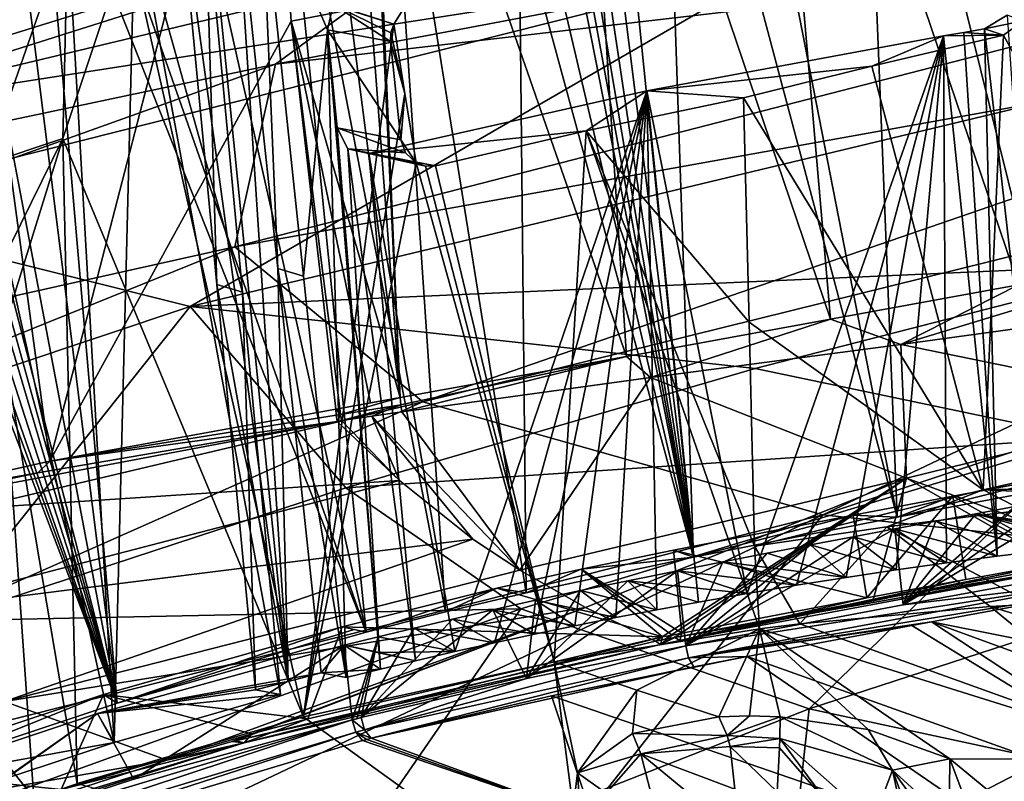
# Model space of a CAD drawing. Header units: metres. Extents: x -147 to 294, y -23 to 81.
# Tile 192 of 256: x 192 to 207, y 25 to 36. Entities that reach past the tile are written whole.
import ezdxf

# ---------------------------------------------------------------- set-up
doc = ezdxf.new("R2010")
doc.units = ezdxf.units.M
doc.layers.add('solid_AVA_153', color=7, linetype='CONTINUOUS')

msp = doc.modelspace()

# ---------------------------------------------------------------- linework, layer by layer
at = {"layer": 'solid_AVA_153'}
for points in [[(203.446075, 43.04134, 159.94191), (208.170486, 44.006561, 155.225113), (207.237625, 31.866411, 155.529068)], [(208.066711, 43.18644, 162.000931), (206.795715, 42.821106, 162.825119), (210.586075, 29.465027, 157.766068)], [(200.686096, 42.487103, 161.840912), (203.446075, 43.04134, 159.94191), (204.457443, 31.360676, 157.786606)], [(203.446075, 43.04134, 159.94191), (207.237625, 31.866411, 155.529068), (204.457443, 31.360676, 157.786606)], [(206.795715, 42.821106, 162.825119), (204.885529, 42.283482, 163.949432), (208.189041, 28.950886, 159.421249)], [(206.795715, 42.821106, 162.825119), (208.189041, 28.950886, 159.421249), (210.586075, 29.465027, 157.766068)], [(197.5858, 41.86937, 163.583694), (200.686096, 42.487103, 161.840912), (201.437698, 30.808689, 159.806519)], [(200.686096, 42.487103, 161.840912), (204.457443, 31.360676, 157.786606), (201.437698, 30.808689, 159.806519)], [(204.885529, 42.283482, 163.949432), (202.843521, 41.734337, 165.051758), (205.442017, 28.431568, 161.052551)], [(204.885529, 42.283482, 163.949432), (205.442017, 28.431568, 161.052551), (208.189041, 28.950886, 159.421249)], [(197.211426, 41.792904, 163.773621), (197.542145, 41.860573, 163.606049), (198.088699, 30.201124, 161.761917)], [(197.211426, 41.792904, 163.773621), (198.088699, 30.201124, 161.761917), (197.347244, 35.93681, 162.848511)], [(197.542145, 41.860573, 163.606049), (197.5858, 41.86937, 163.583694), (198.088699, 30.201124, 161.761917)], [(197.5858, 41.86937, 163.583694), (201.437698, 30.808689, 159.806519), (198.088699, 30.201124, 161.761917)], [(202.843521, 41.734337, 165.051758), (201.959198, 41.502819, 165.507706), (205.442017, 28.431568, 161.052551)], [(191.379776, 40.495377, 167.254913), (196.089935, 41.556393, 164.338623), (192.910019, 29.262592, 164.9673)], [(196.089935, 41.556393, 164.338623), (196.477737, 35.768311, 163.308929), (192.910019, 29.262592, 164.9673)], [(197.347244, 35.93681, 162.848511), (196.477737, 35.768311, 163.308929), (196.089935, 41.556393, 164.338623)], [(201.959198, 41.502819, 165.507706), (201.068573, 41.268009, 165.956345), (202.426941, 27.84276, 162.656021)], [(201.959198, 41.502819, 165.507706), (202.426941, 27.84276, 162.656021), (205.442017, 28.431568, 161.052551)], [(201.068573, 41.268009, 165.956345), (200.754593, 41.185375, 166.114441), (202.426941, 27.84276, 162.656021)], [(200.754593, 41.185375, 166.114441), (200.442322, 41.103218, 166.275162), (202.426941, 27.84276, 162.656021)], [(200.442322, 41.103218, 166.275162), (200.809143, 37.447281, 165.378052), (202.426941, 27.84276, 162.656021)], [(191.379776, 40.495377, 167.254913), (192.910019, 29.262592, 164.9673), (189.933044, 28.598478, 167.391937)], [(197.854279, 40.419601, 167.73558), (196.256042, 39.987823, 168.760849), (198.76236, 27.033482, 164.741684)], [(197.854279, 40.419601, 167.73558), (198.76236, 27.033482, 164.741684), (199.954834, 27.316206, 164.014069)], [(199.84848, 37.326656, 165.917145), (197.854279, 40.419601, 167.73558), (199.954834, 27.316206, 164.014069)], [(194.707962, 39.555477, 169.855576), (197.589249, 26.733839, 165.507446), (196.256042, 39.987823, 168.760849)], [(196.256042, 39.987823, 168.760849), (197.589249, 26.733839, 165.507446), (198.76236, 27.033482, 164.741684)], [(194.707962, 39.555477, 169.855576), (193.241837, 39.127167, 170.997314), (197.589249, 26.733839, 165.507446)], [(204.010452, 39.026161, 207.812592), (189.351532, 34.381847, 211.315964), (203.75766, 37.827972, 212.690796)], [(204.010452, 39.026161, 207.812592), (189.753967, 35.805004, 205.536728), (189.351532, 34.381847, 211.315964)], [(193.241837, 39.127167, 170.997314), (192.749405, 38.943531, 171.400284), (197.589249, 26.733839, 165.507446)], [(192.749405, 38.943531, 171.400284), (192.275742, 38.694309, 171.790283), (193.906555, 25.682068, 168.300888)], [(192.749405, 38.943531, 171.400284), (193.906555, 25.682068, 168.300888), (197.589249, 26.733839, 165.507446)], [(192.275742, 38.694309, 171.790283), (191.516846, 38.230038, 172.436234), (193.906555, 25.682068, 168.300888)], [(215.052292, 38.6842, 211.586716), (196.247406, 35.13242, 208.4561), (200.178482, 38.007896, 198.100311)], [(215.052292, 38.6842, 211.586716), (214.259827, 37.226768, 217.367126), (196.247406, 35.13242, 208.4561)], [(191.516846, 38.230038, 172.436234), (190.784302, 37.776104, 173.09874), (193.906555, 25.682068, 168.300888)], [(200.178482, 38.007896, 198.100311), (179.549515, 31.602749, 198.733521), (185.022858, 35.066109, 186.587662)], [(200.178482, 38.007896, 198.100311), (196.247406, 35.13242, 208.4561), (179.549515, 31.602749, 198.733521)], [(190.679077, 37.008244, 184.967926), (200.178482, 38.007896, 198.100311), (185.022858, 35.066109, 186.587662)], [(196.432144, 26.005695, 167.123291), (195.224487, 37.979511, 170.038574), (195.641769, 38.090015, 169.75853)], [(196.281097, 32.109711, 168.276978), (195.641769, 38.090015, 169.75853), (196.03392, 37.931438, 170.205109)], [(196.432144, 26.005695, 167.123291), (195.641769, 38.090015, 169.75853), (196.281097, 32.109711, 168.276978)], [(196.432144, 26.005695, 167.123291), (194.811768, 37.867989, 170.324921), (195.224487, 37.979511, 170.038574)], [(195.38089, 31.872974, 168.892075), (195.202179, 37.709267, 170.771347), (194.811768, 37.867989, 170.324921)], [(195.38089, 31.872974, 168.892075), (194.811768, 37.867989, 170.324921), (196.432144, 26.005695, 167.123291)], [(196.03392, 37.931438, 170.205109), (197.101547, 36.011005, 169.138275), (197.013641, 35.639263, 169.129852)], [(196.661804, 31.996319, 168.726212), (196.03392, 37.931438, 170.205109), (197.013641, 35.639263, 169.129852)], [(196.281097, 32.109711, 168.276978), (196.03392, 37.931438, 170.205109), (196.661804, 31.996319, 168.726212)], [(203.75766, 37.827972, 212.690796), (189.351532, 34.381847, 211.315964), (203.749466, 36.617565, 217.597046)], [(190.784302, 37.776104, 173.09874), (190.5923, 37.64854, 173.27803), (193.906555, 25.682068, 168.300888)], [(190.5923, 37.64854, 173.27803), (190.405212, 37.508911, 173.453461), (193.906555, 25.682068, 168.300888)], [(194.171417, 37.420696, 171.528748), (195.202179, 37.709267, 170.771347), (195.760361, 31.759592, 169.340744)], [(195.38089, 31.872974, 168.892075), (195.760361, 31.759592, 169.340744), (195.202179, 37.709267, 170.771347)], [(190.405212, 37.508911, 173.453461), (190.146927, 37.334846, 173.70311), (193.906555, 25.682068, 168.300888)], [(200.809143, 37.447281, 165.378052), (200.679123, 37.417244, 165.447037), (202.426941, 27.84276, 162.656021)], [(190.146927, 37.334846, 173.70311), (189.87944, 37.212315, 173.975616), (193.906555, 25.682068, 168.300888)], [(193.863342, 25.104277, 169.838898), (193.173233, 37.126114, 172.326294), (194.171417, 37.420696, 171.528748)], [(193.863342, 25.104277, 169.838898), (194.171417, 37.420696, 171.528748), (196.318451, 25.811052, 167.910477)], [(194.171417, 37.420696, 171.528748), (195.760361, 31.759592, 169.340744), (196.318451, 25.811052, 167.910477)], [(200.195511, 37.357349, 165.716293), (199.84848, 37.326656, 165.917145), (202.426941, 27.84276, 162.656021)], [(199.84848, 37.326656, 165.917145), (199.954834, 27.316206, 164.014069), (202.426941, 27.84276, 162.656021)], [(200.549637, 37.387276, 165.515747), (200.195511, 37.357349, 165.716293), (202.426941, 27.84276, 162.656021)], [(200.679123, 37.417244, 165.447037), (200.549637, 37.387276, 165.515747), (202.426941, 27.84276, 162.656021)], [(189.718018, 37.154774, 174.145264), (189.557571, 37.096756, 174.316864), (193.906555, 25.682068, 168.300888)], [(189.87944, 37.212315, 173.975616), (189.718018, 37.154774, 174.145264), (193.906555, 25.682068, 168.300888)], [(214.259827, 37.226768, 217.367126), (195.64505, 32.429623, 219.559998), (196.247406, 35.13242, 208.4561)], [(214.259827, 37.226768, 217.367126), (215.338547, 35.96637, 223.147537), (195.64505, 32.429623, 219.559998)], [(189.557571, 37.096756, 174.316864), (190.786331, 24.645308, 171.28035), (193.906555, 25.682068, 168.300888)], [(193.173233, 37.126114, 172.326294), (191.964874, 33.651669, 172.930801), (193.103165, 34.029812, 173.991501)], [(193.863342, 25.104277, 169.838898), (191.964874, 33.651669, 172.930801), (193.173233, 37.126114, 172.326294)], [(193.173233, 37.126114, 172.326294), (193.103165, 34.029812, 173.991501), (194.079971, 36.963161, 173.432587)], [(194.079971, 36.963161, 173.432587), (193.103165, 34.029812, 173.991501), (196.659622, 25.483196, 169.836075)], [(197.995499, 35.72485, 170.313736), (194.079971, 36.963161, 173.432587), (196.659622, 25.483196, 169.836075)], [(197.995499, 35.72485, 170.313736), (198.128662, 35.936825, 170.259659), (194.079971, 36.963161, 173.432587)], [(203.749466, 36.617565, 217.597046), (189.29747, 32.974426, 217.098328), (194.985809, 31.548439, 228.332916)], [(189.351532, 34.381847, 211.315964), (189.29747, 32.974426, 217.098328), (203.749466, 36.617565, 217.597046)], [(203.749466, 36.617565, 217.597046), (194.985809, 31.548439, 228.332916), (214.035706, 36.120636, 227.098862)], [(214.035706, 36.120636, 227.098862), (194.985809, 31.548439, 228.332916), (209.397034, 32.183331, 237.038605)], [(197.013641, 35.639263, 169.129852), (197.101547, 36.011005, 169.138275), (197.947205, 35.466099, 170.271927)], [(197.101547, 36.011005, 169.138275), (198.128662, 35.936825, 170.259659), (197.995499, 35.72485, 170.313736)], [(197.101547, 36.011005, 169.138275), (197.995499, 35.72485, 170.313736), (197.952469, 35.596024, 170.297867)], [(197.101547, 36.011005, 169.138275), (197.952469, 35.596024, 170.297867), (197.947205, 35.466099, 170.271927)], [(215.338547, 35.96637, 223.147537), (198.425079, 30.14035, 230.422562), (195.64505, 32.429623, 219.559998)], [(197.347244, 35.93681, 162.848511), (198.088699, 30.201124, 161.761917), (196.477737, 35.768311, 163.308929)], [(215.338547, 35.96637, 223.147537), (218.182846, 35.026379, 228.362106), (198.425079, 30.14035, 230.422562)], [(206.730774, 35.651764, 164.688095), (207.304306, 35.772476, 165.07251), (207.066055, 35.853752, 164.63533)], [(206.730774, 35.651764, 164.688095), (207.066055, 35.853752, 164.63533), (207.611435, 27.94099, 162.761429)], [(196.477737, 35.768311, 163.308929), (197.13739, 30.032087, 162.284332), (192.910019, 29.262592, 164.9673)], [(197.13739, 30.032087, 162.284332), (196.477737, 35.768311, 163.308929), (197.199814, 30.042633, 162.250336)], [(197.650497, 30.123055, 162.003937), (197.199814, 30.042633, 162.250336), (196.477737, 35.768311, 163.308929)], [(198.088699, 30.201124, 161.761917), (197.650497, 30.123055, 162.003937), (196.477737, 35.768311, 163.308929)], [(198.16124, 34.699406, 170.054932), (197.995499, 35.72485, 170.313736), (196.659622, 25.483196, 169.836075)], [(197.952469, 35.596024, 170.297867), (197.995499, 35.72485, 170.313736), (198.16124, 34.699406, 170.054932)], [(206.730774, 35.651764, 164.688095), (207.011276, 35.560062, 165.198135), (207.304306, 35.772476, 165.07251)], [(207.304306, 35.772476, 165.07251), (207.011276, 35.560062, 165.198135), (210.239349, 29.630529, 162.409027)], [(197.289642, 26.062037, 167.247559), (196.661804, 31.996319, 168.726212), (197.013641, 35.639263, 169.129852)], [(197.013641, 35.639263, 169.129852), (198.100067, 34.014355, 169.926849), (197.158264, 34.189049, 168.774704)], [(197.013641, 35.639263, 169.129852), (197.947205, 35.466099, 170.271927), (198.100067, 34.014355, 169.926849)], [(197.800079, 26.187826, 166.919327), (197.013641, 35.639263, 169.129852), (197.158264, 34.189049, 168.774704)], [(197.800079, 26.187826, 166.919327), (197.289642, 26.062037, 167.247559), (197.013641, 35.639263, 169.129852)], [(197.947205, 35.466099, 170.271927), (197.952469, 35.596024, 170.297867), (198.16124, 34.699406, 170.054932)], [(201.73999, 34.737667, 166.322861), (205.067184, 35.102486, 166.261963), (206.126862, 35.55127, 164.843338)], [(201.73999, 34.737667, 166.322861), (206.126862, 35.55127, 164.843338), (203.222321, 27.305998, 164.170227)], [(206.126862, 35.55127, 164.843338), (203.950439, 27.427607, 163.891296), (203.222321, 27.305998, 164.170227)], [(206.126862, 35.55127, 164.843338), (204.684814, 27.543318, 163.629211), (203.950439, 27.427607, 163.891296)], [(206.126862, 35.55127, 164.843338), (205.424713, 27.653271, 163.384171), (204.684814, 27.543318, 163.629211)], [(207.011276, 35.560062, 165.198135), (205.067184, 35.102486, 166.261963), (206.714645, 28.838789, 164.178497)], [(206.126862, 35.55127, 164.843338), (205.067184, 35.102486, 166.261963), (207.011276, 35.560062, 165.198135)], [(206.126862, 35.55127, 164.843338), (206.169708, 27.757402, 163.156265), (205.424713, 27.653271, 163.384171)], [(206.126862, 35.55127, 164.843338), (207.011276, 35.560062, 165.198135), (206.428696, 35.601608, 164.765274)], [(206.126862, 35.55127, 164.843338), (206.428696, 35.601608, 164.765274), (206.919327, 27.855658, 162.945496)], [(206.126862, 35.55127, 164.843338), (206.919327, 27.855658, 162.945496), (206.169708, 27.757402, 163.156265)], [(206.428696, 35.601608, 164.765274), (207.011276, 35.560062, 165.198135), (206.730774, 35.651764, 164.688095)], [(206.428696, 35.601608, 164.765274), (206.730774, 35.651764, 164.688095), (206.919327, 27.855658, 162.945496)], [(207.011276, 35.560062, 165.198135), (206.714645, 28.838789, 164.178497), (210.239349, 29.630529, 162.409027)], [(206.730774, 35.651764, 164.688095), (207.611435, 27.94099, 162.761429), (206.919327, 27.855658, 162.945496)], [(197.947205, 35.466099, 170.271927), (198.16124, 34.699406, 170.054932), (198.100067, 34.014355, 169.926849)], [(196.247406, 35.13242, 208.4561), (177.259705, 28.337133, 211.457733), (179.549515, 31.602749, 198.733521)], [(196.247406, 35.13242, 208.4561), (195.64505, 32.429623, 219.559998), (177.259705, 28.337133, 211.457733)], [(201.73999, 34.737667, 166.322861), (203.16954, 34.631851, 167.401306), (205.067184, 35.102486, 166.261963)], [(205.067184, 35.102486, 166.261963), (203.16954, 34.631851, 167.401306), (206.714645, 28.838789, 164.178497)], [(218.182846, 35.026379, 228.362106), (204.339798, 28.468588, 240.075867), (198.425079, 30.14035, 230.422562)], [(218.182846, 35.026379, 228.362106), (222.514313, 34.498814, 232.500397), (204.339798, 28.468588, 240.075867)], [(198.326874, 33.674877, 169.796356), (198.16124, 34.699406, 170.054932), (196.659622, 25.483196, 169.836075)], [(201.73999, 34.737667, 166.322861), (197.626587, 33.810715, 168.400391), (200.842972, 34.146633, 168.412003)], [(201.73999, 34.737667, 166.322861), (198.897079, 26.445282, 166.258118), (197.626587, 33.810715, 168.400391)], [(198.100067, 34.014355, 169.926849), (198.16124, 34.699406, 170.054932), (198.326874, 33.674877, 169.796356)], [(201.73999, 34.737667, 166.322861), (199.483887, 26.576284, 165.927994), (198.897079, 26.445282, 166.258118)], [(201.73999, 34.737667, 166.322861), (200.07666, 26.703798, 165.610352), (199.483887, 26.576284, 165.927994)], [(201.73999, 34.737667, 166.322861), (200.67511, 26.827778, 165.305222), (200.07666, 26.703798, 165.610352)], [(201.73999, 34.737667, 166.322861), (201.2789, 26.9482, 165.012695), (200.67511, 26.827778, 165.305222)], [(201.73999, 34.737667, 166.322861), (200.842972, 34.146633, 168.412003), (203.16954, 34.631851, 167.401306)], [(201.73999, 34.737667, 166.322861), (201.887497, 27.065212, 164.732971), (201.2789, 26.9482, 165.012695)], [(201.73999, 34.737667, 166.322861), (203.222321, 27.305998, 164.170227), (202.500793, 27.178623, 164.465942)], [(201.73999, 34.737667, 166.322861), (202.500793, 27.178623, 164.465942), (201.887497, 27.065212, 164.732971)], [(203.253372, 31.314821, 166.791901), (203.16954, 34.631851, 167.401306), (200.842972, 34.146633, 168.412003)], [(206.714645, 28.838789, 164.178497), (203.16954, 34.631851, 167.401306), (203.253372, 31.314821, 166.791901)], [(222.514313, 34.498814, 232.500397), (212.862183, 27.563307, 247.659729), (204.339798, 28.468588, 240.075867)], [(197.158264, 34.189049, 168.774704), (198.100067, 34.014355, 169.926849), (198.169952, 33.820385, 169.867844)], [(197.315292, 33.877773, 168.615082), (197.158264, 34.189049, 168.774704), (198.169952, 33.820385, 169.867844)], [(197.800079, 26.187826, 166.919327), (197.158264, 34.189049, 168.774704), (197.315292, 33.877773, 168.615082)], [(197.626587, 33.810715, 168.400391), (198.613327, 33.627689, 169.607498), (200.842972, 34.146633, 168.412003)], [(200.842972, 34.146633, 168.412003), (198.613327, 33.627689, 169.607498), (200.365799, 26.296776, 167.427582)], [(200.842972, 34.146633, 168.412003), (200.365799, 26.296776, 167.427582), (203.407166, 26.780706, 165.946732)], [(203.331985, 28.004644, 166.189301), (200.842972, 34.146633, 168.412003), (203.407166, 26.780706, 165.946732)], [(203.331985, 28.004644, 166.189301), (203.253372, 31.314821, 166.791901), (200.842972, 34.146633, 168.412003)], [(191.702759, 31.200796, 174.01767), (192.195099, 31.109472, 174.61998), (193.103165, 34.029812, 173.991501)], [(191.964874, 33.651669, 172.930801), (191.702759, 31.200796, 174.01767), (193.103165, 34.029812, 173.991501)], [(193.103165, 34.029812, 173.991501), (192.195099, 31.109472, 174.61998), (193.311951, 24.498032, 172.774384)], [(193.103165, 34.029812, 173.991501), (193.311951, 24.498032, 172.774384), (196.659622, 25.483196, 169.836075)], [(198.100067, 34.014355, 169.926849), (198.326874, 33.674877, 169.796356), (198.169952, 33.820385, 169.867844)], [(197.315292, 33.877773, 168.615082), (198.326874, 33.674877, 169.796356), (198.46431, 33.621334, 169.700638)], [(197.315292, 33.877773, 168.615082), (198.169952, 33.820385, 169.867844), (198.326874, 33.674877, 169.796356)], [(197.315292, 33.877773, 168.615082), (198.46431, 33.621334, 169.700638), (198.613327, 33.627689, 169.607498)], [(197.315292, 33.877773, 168.615082), (198.613327, 33.627689, 169.607498), (197.626587, 33.810715, 168.400391)], [(197.315292, 33.877773, 168.615082), (197.626587, 33.810715, 168.400391), (198.316544, 26.310839, 166.600647)], [(197.800079, 26.187826, 166.919327), (197.315292, 33.877773, 168.615082), (198.316544, 26.310839, 166.600647)], [(197.626587, 33.810715, 168.400391), (198.897079, 26.445282, 166.258118), (198.316544, 26.310839, 166.600647)], [(193.863342, 25.104277, 169.838898), (191.616089, 24.356531, 171.992142), (191.964874, 33.651669, 172.930801)], [(198.326874, 33.674877, 169.796356), (196.659622, 25.483196, 169.836075), (200.365799, 26.296776, 167.427582)], [(198.46431, 33.621334, 169.700638), (198.326874, 33.674877, 169.796356), (200.365799, 26.296776, 167.427582)], [(198.613327, 33.627689, 169.607498), (198.46431, 33.621334, 169.700638), (200.365799, 26.296776, 167.427582)], [(189.29747, 32.974426, 217.098328), (176.384155, 25.326963, 230.393005), (194.985809, 31.548439, 228.332916)], [(195.64505, 32.429623, 219.559998), (178.070801, 25.327106, 224.480331), (177.259705, 28.337133, 211.457733)], [(195.64505, 32.429623, 219.559998), (198.425079, 30.14035, 230.422562), (178.070801, 25.327106, 224.480331)], [(194.985809, 31.548439, 228.332916), (203.338638, 30.630243, 238.012329), (209.397034, 32.183331, 237.038605)], [(209.397034, 32.183331, 237.038605), (203.338638, 30.630243, 238.012329), (208.242386, 29.607798, 244.199585)], [(205.493286, 30.987623, 157.136139), (207.237625, 31.866411, 155.529068), (209.786728, 32.293991, 152.843628)], [(210.603836, 31.684488, 152.243195), (205.493286, 30.987623, 157.136139), (209.786728, 32.293991, 152.843628)], [(196.281097, 32.109711, 168.276978), (196.661804, 31.996319, 168.726212), (197.289642, 26.062037, 167.247559)], [(196.920319, 26.130501, 166.795731), (196.281097, 32.109711, 168.276978), (197.289642, 26.062037, 167.247559)], [(196.432144, 26.005695, 167.123291), (196.281097, 32.109711, 168.276978), (196.920319, 26.130501, 166.795731)], [(196.432144, 26.005695, 167.123291), (195.949905, 25.879345, 167.459595), (195.38089, 31.872974, 168.892075)], [(195.38089, 31.872974, 168.892075), (195.949905, 25.879345, 167.459595), (195.760361, 31.759592, 169.340744)], [(195.949905, 25.879345, 167.459595), (196.318451, 25.811052, 167.910477), (195.760361, 31.759592, 169.340744)], [(205.493286, 30.987623, 157.136139), (204.457443, 31.360676, 157.786606), (207.237625, 31.866411, 155.529068)], [(209.928986, 30.079273, 154.75386), (205.493286, 30.987623, 157.136139), (210.603836, 31.684488, 152.243195)], [(194.985809, 31.548439, 228.332916), (176.384155, 25.326963, 230.393005), (191.289215, 26.898502, 240.637619)], [(194.985809, 31.548439, 228.332916), (191.289215, 26.898502, 240.637619), (197.286819, 28.865065, 239.21405)], [(194.985809, 31.548439, 228.332916), (197.286819, 28.865065, 239.21405), (203.338638, 30.630243, 238.012329)], [(201.794327, 30.499781, 159.618088), (201.437698, 30.808689, 159.806519), (204.457443, 31.360676, 157.786606)], [(205.493286, 30.987623, 157.136139), (201.794327, 30.499781, 159.618088), (204.457443, 31.360676, 157.786606)], [(206.714645, 28.838789, 164.178497), (203.253372, 31.314821, 166.791901), (203.331985, 28.004644, 166.189301)], [(192.195099, 31.109472, 174.61998), (188.497589, 29.588501, 179.380798), (192.671402, 24.278837, 173.446701)], [(192.195099, 31.109472, 174.61998), (192.671402, 24.278837, 173.446701), (193.311951, 24.498032, 172.774384)], [(205.576859, 29.010223, 158.345932), (201.794327, 30.499781, 159.618088), (205.493286, 30.987623, 157.136139)], [(205.576859, 29.010223, 158.345932), (205.493286, 30.987623, 157.136139), (209.928986, 30.079273, 154.75386)], [(198.100754, 30.094986, 161.750275), (198.088699, 30.201124, 161.761917), (201.437698, 30.808689, 159.806519)], [(198.117783, 29.988914, 161.747864), (198.100754, 30.094986, 161.750275), (201.437698, 30.808689, 159.806519)], [(201.794327, 30.499781, 159.618088), (198.117783, 29.988914, 161.747864), (201.437698, 30.808689, 159.806519)], [(203.338638, 30.630243, 238.012329), (197.286819, 28.865065, 239.21405), (208.242386, 29.607798, 244.199585)], [(199.858505, 27.650154, 161.757736), (198.117783, 29.988914, 161.747864), (201.794327, 30.499781, 159.618088)], [(199.858505, 27.650154, 161.757736), (201.794327, 30.499781, 159.618088), (205.576859, 29.010223, 158.345932)], [(198.088699, 30.201124, 161.761917), (197.210175, 29.95158, 162.239792), (197.199814, 30.042633, 162.250336)], [(198.088699, 30.201124, 161.761917), (197.199814, 30.042633, 162.250336), (197.650497, 30.123055, 162.003937)], [(198.100754, 30.094986, 161.750275), (197.210175, 29.95158, 162.239792), (198.088699, 30.201124, 161.761917)], [(198.425079, 30.14035, 230.422562), (181.858124, 22.793766, 236.815948), (178.070801, 25.327106, 224.480331)], [(198.425079, 30.14035, 230.422562), (204.339798, 28.468588, 240.075867), (181.858124, 22.793766, 236.815948)], [(197.14653, 29.940916, 162.27446), (192.910019, 29.262592, 164.9673), (197.13739, 30.032087, 162.284332)], [(197.210175, 29.95158, 162.239792), (197.13739, 30.032087, 162.284332), (197.199814, 30.042633, 162.250336)], [(197.210175, 29.95158, 162.239792), (197.14653, 29.940916, 162.27446), (197.13739, 30.032087, 162.284332)], [(198.100754, 30.094986, 161.750275), (197.224228, 29.860491, 162.236038), (197.210175, 29.95158, 162.239792)], [(197.672516, 29.925348, 161.992218), (197.224228, 29.860491, 162.236038), (198.100754, 30.094986, 161.750275)], [(197.672516, 29.925348, 161.992218), (198.100754, 30.094986, 161.750275), (198.117783, 29.988914, 161.747864)], [(205.576859, 29.010223, 158.345932), (209.928986, 30.079273, 154.75386), (208.711548, 27.863314, 157.835907)], [(197.14653, 29.940916, 162.27446), (197.159363, 29.849707, 162.271362), (192.910019, 29.262592, 164.9673)], [(197.210175, 29.95158, 162.239792), (197.159363, 29.849707, 162.271362), (197.14653, 29.940916, 162.27446)], [(197.210175, 29.95158, 162.239792), (197.224228, 29.860491, 162.236038), (197.159363, 29.849707, 162.271362)], [(198.082916, 28.976942, 161.956909), (197.159363, 29.849707, 162.271362), (197.224228, 29.860491, 162.236038)], [(198.082916, 28.976942, 161.956909), (197.224228, 29.860491, 162.236038), (197.672516, 29.925348, 161.992218)], [(199.858505, 27.650154, 161.757736), (197.672516, 29.925348, 161.992218), (198.117783, 29.988914, 161.747864)], [(199.165878, 28.107372, 161.799088), (197.672516, 29.925348, 161.992218), (199.858505, 27.650154, 161.757736)], [(199.165878, 28.107372, 161.799088), (198.082916, 28.976942, 161.956909), (197.672516, 29.925348, 161.992218)], [(192.732178, 29.087311, 165.09993), (197.159363, 29.849707, 162.271362), (189.588852, 28.420807, 167.709778)], [(198.082916, 28.976942, 161.956909), (189.588852, 28.420807, 167.709778), (197.159363, 29.849707, 162.271362)], [(192.732178, 29.087311, 165.09993), (192.910019, 29.262592, 164.9673), (197.159363, 29.849707, 162.271362)], [(188.497589, 29.588501, 179.380798), (192.063766, 24.06045, 174.125092), (192.671402, 24.278837, 173.446701)], [(197.286819, 28.865065, 239.21405), (199.87326, 27.077587, 246.513199), (208.242386, 29.607798, 244.199585)], [(208.242386, 29.607798, 244.199585), (199.87326, 27.077587, 246.513199), (204.141953, 25.600492, 253.197052)], [(208.242386, 29.607798, 244.199585), (204.141953, 25.600492, 253.197052), (211.501633, 27.993414, 250.519409)], [(206.714645, 28.838789, 164.178497), (210.878448, 28.930983, 163.931915), (210.239349, 29.630529, 162.409027)], [(192.732178, 29.087311, 165.09993), (189.933044, 28.598478, 167.391937), (192.910019, 29.262592, 164.9673)], [(192.732178, 29.087311, 165.09993), (189.588852, 28.420807, 167.709778), (189.933044, 28.598478, 167.391937)], [(200.831497, 27.097414, 161.738861), (199.858505, 27.650154, 161.757736), (205.576859, 29.010223, 158.345932)], [(201.868927, 26.599531, 161.744003), (200.831497, 27.097414, 161.738861), (205.576859, 29.010223, 158.345932)], [(202.011978, 26.628357, 161.670135), (201.868927, 26.599531, 161.744003), (205.576859, 29.010223, 158.345932)], [(202.011978, 26.628357, 161.670135), (205.576859, 29.010223, 158.345932), (202.1548, 26.656279, 161.596817)], [(205.576859, 29.010223, 158.345932), (205.086838, 27.209572, 160.039886), (202.1548, 26.656279, 161.596817)], [(205.576859, 29.010223, 158.345932), (207.85463, 27.71291, 158.398697), (205.086838, 27.209572, 160.039886)], [(205.442017, 28.431568, 161.052551), (207.849014, 29.04092, 158.915253), (208.189041, 28.950886, 159.421249)], [(206.26239, 28.742933, 159.884354), (207.849014, 29.04092, 158.915253), (205.442017, 28.431568, 161.052551)], [(205.576859, 29.010223, 158.345932), (208.711548, 27.863314, 157.835907), (207.85463, 27.71291, 158.398697)], [(206.26239, 28.742933, 159.884354), (207.975159, 27.787012, 158.607391), (207.849014, 29.04092, 158.915253)], [(190.608856, 27.034805, 167.233154), (189.588852, 28.420807, 167.709778), (198.082916, 28.976942, 161.956909)], [(190.608856, 27.034805, 167.233154), (198.082916, 28.976942, 161.956909), (199.165878, 28.107372, 161.799088)], [(197.286819, 28.865065, 239.21405), (191.289215, 26.898502, 240.637619), (199.87326, 27.077587, 246.513199)], [(206.714645, 28.838789, 164.178497), (203.331985, 28.004644, 166.189301), (205.290482, 28.290501, 165.447174)], [(206.714645, 28.838789, 164.178497), (205.290482, 28.290501, 165.447174), (207.296707, 28.536148, 164.833389)], [(206.714645, 28.838789, 164.178497), (209.086258, 28.734108, 164.366013), (210.878448, 28.930983, 163.931915)], [(206.714645, 28.838789, 164.178497), (207.296707, 28.536148, 164.833389), (209.086258, 28.734108, 164.366013)], [(204.788528, 28.464651, 160.713547), (204.992935, 27.241957, 160.36554), (206.26239, 28.742933, 159.884354)], [(204.788528, 28.464651, 160.713547), (206.26239, 28.742933, 159.884354), (205.442017, 28.431568, 161.052551)], [(206.26239, 28.742933, 159.884354), (204.992935, 27.241957, 160.36554), (206.458649, 27.510759, 159.537109)], [(205.529648, 27.139709, 160.30867), (207.745773, 28.692759, 159.198151), (208.294296, 28.792963, 158.849106)], [(208.416183, 27.665197, 158.586349), (205.529648, 27.139709, 160.30867), (208.294296, 28.792963, 158.849106)], [(205.529648, 27.139709, 160.30867), (207.182159, 28.589544, 159.543686), (207.745773, 28.692759, 159.198151)], [(206.26239, 28.742933, 159.884354), (206.458649, 27.510759, 159.537109), (207.975159, 27.787012, 158.607391)], [(205.529648, 27.139709, 160.30867), (206.604202, 28.483128, 159.886871), (207.182159, 28.589544, 159.543686)], [(206.604202, 28.483128, 159.886871), (208.557587, 28.175713, 161.923126), (207.182159, 28.589544, 159.543686)], [(204.339798, 28.468588, 240.075867), (188.277359, 20.842091, 247.870392), (181.858124, 22.793766, 236.815948)], [(204.339798, 28.468588, 240.075867), (197.287598, 19.501396, 257.502197), (188.277359, 20.842091, 247.870392)], [(204.339798, 28.468588, 240.075867), (212.862183, 27.563307, 247.659729), (197.287598, 19.501396, 257.502197)], [(204.788528, 28.464651, 160.713547), (202.134247, 27.944178, 162.123077), (204.992935, 27.241957, 160.36554)], [(204.788528, 28.464651, 160.713547), (202.426941, 27.84276, 162.656021), (202.134247, 27.944178, 162.123077)], [(204.788528, 28.464651, 160.713547), (205.442017, 28.431568, 161.052551), (202.426941, 27.84276, 162.656021)], [(205.290482, 28.290501, 165.447174), (207.449463, 27.146273, 164.527679), (207.296707, 28.536148, 164.833389)], [(205.529648, 27.139709, 160.30867), (206.012512, 28.373287, 160.228867), (206.604202, 28.483128, 159.886871)], [(207.611435, 27.94099, 162.761429), (206.604202, 28.483128, 159.886871), (206.012512, 28.373287, 160.228867)], [(206.604202, 28.483128, 159.886871), (208.759903, 28.110909, 162.29158), (208.658554, 28.143337, 162.106995)], [(208.52742, 28.066433, 162.438324), (208.759903, 28.110909, 162.29158), (206.604202, 28.483128, 159.886871)], [(206.604202, 28.483128, 159.886871), (208.658554, 28.143337, 162.106995), (208.557587, 28.175713, 161.923126)], [(208.292709, 28.021498, 162.584488), (208.52742, 28.066433, 162.438324), (206.604202, 28.483128, 159.886871)], [(207.611435, 27.94099, 162.761429), (208.292709, 28.021498, 162.584488), (206.604202, 28.483128, 159.886871)], [(204.789474, 28.143036, 160.911423), (205.407471, 28.259893, 160.570328), (202.313705, 26.533075, 162.017426)], [(205.529648, 27.139709, 160.30867), (202.313705, 26.533075, 162.017426), (205.407471, 28.259893, 160.570328)], [(205.290482, 28.290501, 165.447174), (203.331985, 28.004644, 166.189301), (203.999252, 26.856039, 165.702515)], [(205.290482, 28.290501, 165.447174), (203.999252, 26.856039, 165.702515), (206.816284, 27.112755, 164.713272)], [(206.169708, 27.757402, 163.156265), (205.407471, 28.259893, 160.570328), (204.789474, 28.143036, 160.911423)], [(205.290482, 28.290501, 165.447174), (206.816284, 27.112755, 164.713272), (207.449463, 27.146273, 164.527679)], [(205.529648, 27.139709, 160.30867), (205.407471, 28.259893, 160.570328), (206.012512, 28.373287, 160.228867)], [(206.919327, 27.855658, 162.945496), (206.012512, 28.373287, 160.228867), (205.407471, 28.259893, 160.570328)], [(206.169708, 27.757402, 163.156265), (206.919327, 27.855658, 162.945496), (205.407471, 28.259893, 160.570328)], [(206.919327, 27.855658, 162.945496), (207.611435, 27.94099, 162.761429), (206.012512, 28.373287, 160.228867)], [(190.608856, 27.034805, 167.233154), (199.165878, 28.107372, 161.799088), (192.238724, 25.707386, 166.947144)], [(192.238724, 25.707386, 166.947144), (199.165878, 28.107372, 161.799088), (199.858505, 27.650154, 161.757736)], [(204.158966, 28.022799, 161.252319), (204.789474, 28.143036, 160.911423), (202.313705, 26.533075, 162.017426)], [(205.424713, 27.653271, 163.384171), (204.789474, 28.143036, 160.911423), (204.158966, 28.022799, 161.252319)], [(205.424713, 27.653271, 163.384171), (206.169708, 27.757402, 163.156265), (204.789474, 28.143036, 160.911423)], [(203.516129, 27.899136, 161.593262), (204.158966, 28.022799, 161.252319), (202.313705, 26.533075, 162.017426)], [(203.331985, 28.004644, 166.189301), (203.407166, 26.780706, 165.946732), (203.999252, 26.856039, 165.702515)], [(204.684814, 27.543318, 163.629211), (204.158966, 28.022799, 161.252319), (203.516129, 27.899136, 161.593262)], [(211.501633, 27.993414, 250.519409), (204.141953, 25.600492, 253.197052), (209.674072, 24.405024, 259.042633)], [(204.684814, 27.543318, 163.629211), (205.424713, 27.653271, 163.384171), (204.158966, 28.022799, 161.252319)], [(202.426941, 27.84276, 162.656021), (199.954834, 27.316206, 164.014069), (200.769547, 27.662363, 162.848343)], [(202.134247, 27.944178, 162.123077), (200.769547, 27.662363, 162.848343), (202.25798, 26.719296, 161.822021)], [(202.426941, 27.84276, 162.656021), (200.769547, 27.662363, 162.848343), (202.134247, 27.944178, 162.123077)], [(202.134247, 27.944178, 162.123077), (202.25798, 26.719296, 161.822021), (204.992935, 27.241957, 160.36554)], [(202.861099, 27.772017, 161.934341), (203.516129, 27.899136, 161.593262), (202.313705, 26.533075, 162.017426)], [(204.684814, 27.543318, 163.629211), (203.516129, 27.899136, 161.593262), (202.861099, 27.772017, 161.934341)], [(207.936905, 27.675209, 158.516678), (202.1548, 26.656279, 161.596817), (205.086838, 27.209572, 160.039886)], [(207.936905, 27.675209, 158.516678), (202.228058, 26.60881, 161.721878), (202.1548, 26.656279, 161.596817)], [(202.861099, 27.772017, 161.934341), (202.313705, 26.533075, 162.017426), (202.193924, 27.641739, 162.275726)], [(203.950439, 27.427607, 163.891296), (202.861099, 27.772017, 161.934341), (202.193924, 27.641739, 162.275726)], [(207.975159, 27.787012, 158.607391), (206.458649, 27.510759, 159.537109), (202.228058, 26.60881, 161.721878)], [(207.936905, 27.675209, 158.516678), (207.975159, 27.787012, 158.607391), (202.228058, 26.60881, 161.721878)], [(203.950439, 27.427607, 163.891296), (204.684814, 27.543318, 163.629211), (202.861099, 27.772017, 161.934341)], [(207.936905, 27.675209, 158.516678), (205.086838, 27.209572, 160.039886), (207.85463, 27.71291, 158.398697)], [(192.238724, 25.707386, 166.947144), (199.858505, 27.650154, 161.757736), (200.831497, 27.097414, 161.738861)], [(212.862183, 27.563307, 247.659729), (208.459488, 18.89743, 264.992157), (197.287598, 19.501396, 257.502197)], [(200.769547, 27.662363, 162.848343), (199.520126, 27.38501, 163.563293), (201.972809, 26.662428, 161.969086)], [(199.954834, 27.316206, 164.014069), (199.520126, 27.38501, 163.563293), (200.769547, 27.662363, 162.848343)], [(199.958389, 26.047087, 163.29863), (201.458252, 27.493946, 162.65683), (202.193924, 27.641739, 162.275726)], [(202.313705, 26.533075, 162.017426), (199.958389, 26.047087, 163.29863), (202.193924, 27.641739, 162.275726)], [(200.769547, 27.662363, 162.848343), (202.115189, 26.691252, 161.895432), (202.25798, 26.719296, 161.822021)], [(200.769547, 27.662363, 162.848343), (201.972809, 26.662428, 161.969086), (202.115189, 26.691252, 161.895432)], [(203.222321, 27.305998, 164.170227), (202.193924, 27.641739, 162.275726), (201.458252, 27.493946, 162.65683)], [(203.222321, 27.305998, 164.170227), (203.950439, 27.427607, 163.891296), (202.193924, 27.641739, 162.275726)], [(208.455612, 27.488455, 158.598206), (205.529648, 27.139709, 160.30867), (208.416183, 27.665197, 158.586349)], [(199.520126, 27.38501, 163.563293), (197.589249, 26.733839, 165.507446), (197.23082, 26.813881, 165.011917)], [(199.520126, 27.38501, 163.563293), (197.23082, 26.813881, 165.011917), (201.972809, 26.662428, 161.969086)], [(198.76236, 27.033482, 164.741684), (197.589249, 26.733839, 165.507446), (199.520126, 27.38501, 163.563293)], [(199.954834, 27.316206, 164.014069), (198.76236, 27.033482, 164.741684), (199.520126, 27.38501, 163.563293)], [(199.958389, 26.047087, 163.29863), (200.757996, 27.347988, 163.035141), (201.458252, 27.493946, 162.65683)], [(201.887497, 27.065212, 164.732971), (201.458252, 27.493946, 162.65683), (200.757996, 27.347988, 163.035141)], [(202.500793, 27.178623, 164.465942), (203.222321, 27.305998, 164.170227), (201.458252, 27.493946, 162.65683)], [(201.887497, 27.065212, 164.732971), (202.500793, 27.178623, 164.465942), (201.458252, 27.493946, 162.65683)], [(206.458649, 27.510759, 159.537109), (204.992935, 27.241957, 160.36554), (202.228058, 26.60881, 161.721878)], [(208.455612, 27.488455, 158.598206), (202.313705, 26.533075, 162.017426), (205.529648, 27.139709, 160.30867)], [(202.353806, 26.352444, 162.030151), (202.313705, 26.533075, 162.017426), (208.455612, 27.488455, 158.598206)], [(202.353806, 26.352444, 162.030151), (208.455612, 27.488455, 158.598206), (208.541748, 27.361973, 158.695755)], [(199.958389, 26.047087, 163.29863), (200.092514, 27.204184, 163.409119), (200.757996, 27.347988, 163.035141)], [(201.2789, 26.9482, 165.012695), (200.757996, 27.347988, 163.035141), (200.092514, 27.204184, 163.409119)], [(201.2789, 26.9482, 165.012695), (201.887497, 27.065212, 164.732971), (200.757996, 27.347988, 163.035141)], [(204.992935, 27.241957, 160.36554), (202.25798, 26.719296, 161.822021), (202.228058, 26.60881, 161.721878)], [(202.353806, 26.352444, 162.030151), (208.541748, 27.361973, 158.695755), (205.948624, 26.88785, 160.258591)], [(205.948624, 26.88785, 160.258591), (208.541748, 27.361973, 158.695755), (213.647095, 25.350924, 161.2108)], [(192.238724, 25.707386, 166.947144), (200.831497, 27.097414, 161.738861), (194.644409, 24.841892, 166.398987)], [(194.644409, 24.841892, 166.398987), (200.831497, 27.097414, 161.738861), (195.603378, 25.114758, 165.658463)], [(195.603378, 25.114758, 165.658463), (200.831497, 27.097414, 161.738861), (195.65329, 25.128263, 165.621445)], [(195.65329, 25.128263, 165.621445), (200.831497, 27.097414, 161.738861), (201.868927, 26.599531, 161.744003)], [(199.958389, 26.047087, 163.29863), (199.461182, 27.063311, 163.77739), (200.092514, 27.204184, 163.409119)], [(200.67511, 26.827778, 165.305222), (200.092514, 27.204184, 163.409119), (199.461182, 27.063311, 163.77739)], [(200.67511, 26.827778, 165.305222), (201.2789, 26.9482, 165.012695), (200.092514, 27.204184, 163.409119)], [(209.571762, 24.854097, 169.046799), (206.816284, 27.112755, 164.713272), (203.999252, 26.856039, 165.702515)], [(213.355637, 25.114, 167.788818), (207.449463, 27.146273, 164.527679), (206.816284, 27.112755, 164.713272)], [(209.571762, 24.854097, 169.046799), (213.355637, 25.114, 167.788818), (206.816284, 27.112755, 164.713272)], [(191.289215, 26.898502, 240.637619), (191.621902, 24.090124, 249.487961), (199.87326, 27.077587, 246.513199)], [(199.87326, 27.077587, 246.513199), (191.621902, 24.090124, 249.487961), (196.894455, 22.757782, 256.639648)], [(199.87326, 27.077587, 246.513199), (196.894455, 22.757782, 256.639648), (204.141953, 25.600492, 253.197052)], [(197.512756, 25.469896, 164.823959), (198.863297, 26.925888, 164.138626), (199.461182, 27.063311, 163.77739)], [(199.958389, 26.047087, 163.29863), (197.512756, 25.469896, 164.823959), (199.461182, 27.063311, 163.77739)], [(200.07666, 26.703798, 165.610352), (199.461182, 27.063311, 163.77739), (198.863297, 26.925888, 164.138626)], [(200.07666, 26.703798, 165.610352), (200.67511, 26.827778, 165.305222), (199.461182, 27.063311, 163.77739)], [(193.700821, 25.810108, 167.671082), (197.23082, 26.813881, 165.011917), (193.906555, 25.682068, 168.300888)], [(196.72612, 25.450909, 165.147903), (197.23082, 26.813881, 165.011917), (193.700821, 25.810108, 167.671082)], [(197.23082, 26.813881, 165.011917), (197.408997, 26.773607, 165.260284), (193.906555, 25.682068, 168.300888)], [(196.72612, 25.450909, 165.147903), (201.972809, 26.662428, 161.969086), (197.23082, 26.813881, 165.011917)], [(197.23082, 26.813881, 165.011917), (197.589249, 26.733839, 165.507446), (197.408997, 26.773607, 165.260284)], [(197.512756, 25.469896, 164.823959), (198.298187, 26.792429, 164.491577), (198.863297, 26.925888, 164.138626)], [(199.483887, 26.576284, 165.927994), (198.863297, 26.925888, 164.138626), (198.298187, 26.792429, 164.491577)], [(199.483887, 26.576284, 165.927994), (200.07666, 26.703798, 165.610352), (198.863297, 26.925888, 164.138626)], [(202.353806, 26.352444, 162.030151), (205.948624, 26.88785, 160.258591), (205.658615, 26.833464, 160.421768)], [(202.353806, 26.352444, 162.030151), (205.658615, 26.833464, 160.421768), (203.22113, 26.374193, 161.727982)], [(210.862244, 23.649216, 165.869156), (203.22113, 26.374193, 161.727982), (205.658615, 26.833464, 160.421768)], [(209.571762, 24.854097, 169.046799), (203.999252, 26.856039, 165.702515), (203.407166, 26.780706, 165.946732)], [(210.862244, 23.649216, 165.869156), (205.658615, 26.833464, 160.421768), (205.948624, 26.88785, 160.258591)], [(213.439774, 24.148987, 164.136307), (205.948624, 26.88785, 160.258591), (213.647095, 25.350924, 161.2108)], [(210.862244, 23.649216, 165.869156), (205.948624, 26.88785, 160.258591), (213.439774, 24.148987, 164.136307)], [(197.408997, 26.773607, 165.260284), (197.589249, 26.733839, 165.507446), (193.906555, 25.682068, 168.300888)], [(195.783081, 25.097744, 165.712189), (201.938797, 26.549688, 161.858887), (201.972809, 26.662428, 161.969086)], [(196.72612, 25.450909, 165.147903), (195.783081, 25.097744, 165.712189), (201.972809, 26.662428, 161.969086)], [(197.765259, 26.663551, 164.835007), (197.382904, 25.437721, 164.911087), (197.263855, 26.539476, 165.167786)], [(197.786194, 26.430906, 165.857529), (197.765259, 26.663551, 164.835007), (197.263855, 26.539476, 165.167786)], [(197.447906, 25.453856, 164.867401), (197.382904, 25.437721, 164.911087), (197.765259, 26.663551, 164.835007)], [(197.512756, 25.469896, 164.823959), (197.447906, 25.453856, 164.867401), (197.765259, 26.663551, 164.835007)], [(197.512756, 25.469896, 164.823959), (197.765259, 26.663551, 164.835007), (198.298187, 26.792429, 164.491577)], [(198.897079, 26.445282, 166.258118), (198.298187, 26.792429, 164.491577), (197.765259, 26.663551, 164.835007)], [(197.786194, 26.430906, 165.857529), (198.897079, 26.445282, 166.258118), (197.765259, 26.663551, 164.835007)], [(198.897079, 26.445282, 166.258118), (199.483887, 26.576284, 165.927994), (198.298187, 26.792429, 164.491577)], [(201.590164, 25.877541, 168.108261), (203.407166, 26.780706, 165.946732), (200.365799, 26.296776, 167.427582)], [(201.590164, 25.877541, 168.108261), (202.804367, 25.479786, 168.760635), (203.407166, 26.780706, 165.946732)], [(202.011978, 26.628357, 161.670135), (202.1548, 26.656279, 161.596817), (201.868927, 26.599531, 161.744003)], [(201.938797, 26.549688, 161.858887), (201.868927, 26.599531, 161.744003), (202.1548, 26.656279, 161.596817)], [(201.938797, 26.549688, 161.858887), (202.228058, 26.60881, 161.721878), (202.25798, 26.719296, 161.822021)], [(202.115189, 26.691252, 161.895432), (201.938797, 26.549688, 161.858887), (202.25798, 26.719296, 161.822021)], [(202.115189, 26.691252, 161.895432), (201.972809, 26.662428, 161.969086), (201.938797, 26.549688, 161.858887)], [(201.938797, 26.549688, 161.858887), (202.1548, 26.656279, 161.596817), (202.228058, 26.60881, 161.721878)], [(202.804367, 25.479786, 168.760635), (203.256546, 25.494862, 168.652374), (203.407166, 26.780706, 165.946732)], [(203.256546, 25.494862, 168.652374), (203.710266, 25.482006, 168.605484), (203.407166, 26.780706, 165.946732)], [(206.220322, 24.858915, 169.567276), (209.571762, 24.854097, 169.046799), (203.407166, 26.780706, 165.946732)], [(205.011978, 25.293837, 168.802551), (206.220322, 24.858915, 169.567276), (203.407166, 26.780706, 165.946732)], [(203.710266, 25.482006, 168.605484), (205.011978, 25.293837, 168.802551), (203.407166, 26.780706, 165.946732)], [(194.151779, 24.55843, 167.327606), (193.612747, 25.528614, 167.935669), (197.263855, 26.539476, 165.167786)], [(196.920319, 26.130501, 166.795731), (197.263855, 26.539476, 165.167786), (193.612747, 25.528614, 167.935669)], [(194.151779, 24.55843, 167.327606), (197.263855, 26.539476, 165.167786), (197.382904, 25.437721, 164.911087)], [(195.65329, 25.128263, 165.621445), (201.868927, 26.599531, 161.744003), (201.938797, 26.549688, 161.858887)], [(195.65329, 25.128263, 165.621445), (201.938797, 26.549688, 161.858887), (195.783081, 25.097744, 165.712189)], [(196.920319, 26.130501, 166.795731), (197.800079, 26.187826, 166.919327), (197.263855, 26.539476, 165.167786)], [(197.786194, 26.430906, 165.857529), (197.263855, 26.539476, 165.167786), (198.316544, 26.310839, 166.600647)], [(197.800079, 26.187826, 166.919327), (198.316544, 26.310839, 166.600647), (197.263855, 26.539476, 165.167786)], [(197.563568, 25.288385, 164.832932), (199.958389, 26.047087, 163.29863), (202.313705, 26.533075, 162.017426)], [(202.353806, 26.352444, 162.030151), (197.563568, 25.288385, 164.832932), (202.313705, 26.533075, 162.017426)], [(197.786194, 26.430906, 165.857529), (198.316544, 26.310839, 166.600647), (198.897079, 26.445282, 166.258118)], [(200.330505, 25.792063, 163.276215), (202.433105, 26.222992, 162.13829), (203.22113, 26.374193, 161.727982)], [(207.838226, 23.207148, 167.370758), (200.330505, 25.792063, 163.276215), (203.22113, 26.374193, 161.727982)], [(202.353806, 26.352444, 162.030151), (203.22113, 26.374193, 161.727982), (202.433105, 26.222992, 162.13829)], [(207.838226, 23.207148, 167.370758), (203.22113, 26.374193, 161.727982), (210.862244, 23.649216, 165.869156)], [(200.865143, 22.4512, 176.183426), (200.365799, 26.296776, 167.427582), (196.659622, 25.483196, 169.836075)], [(202.353806, 26.352444, 162.030151), (197.662155, 25.163565, 164.934448), (197.563568, 25.288385, 164.832932)], [(202.353806, 26.352444, 162.030151), (202.433105, 26.222992, 162.13829), (197.662155, 25.163565, 164.934448)], [(197.662155, 25.163565, 164.934448), (202.433105, 26.222992, 162.13829), (200.330505, 25.792063, 163.276215)], [(200.71402, 24.653954, 170.948715), (200.365799, 26.296776, 167.427582), (200.865143, 22.4512, 176.183426)], [(200.71402, 24.653954, 170.948715), (201.590164, 25.877541, 168.108261), (200.365799, 26.296776, 167.427582)], [(196.432144, 26.005695, 167.123291), (196.920319, 26.130501, 166.795731), (193.612747, 25.528614, 167.935669)], [(196.920319, 26.130501, 166.795731), (197.289642, 26.062037, 167.247559), (197.800079, 26.187826, 166.919327)], [(196.432144, 26.005695, 167.123291), (193.612747, 25.528614, 167.935669), (195.949905, 25.879345, 167.459595)], [(197.563568, 25.288385, 164.832932), (197.512756, 25.469896, 164.823959), (199.958389, 26.047087, 163.29863)], [(190.325211, 24.695013, 170.866959), (193.700821, 25.810108, 167.671082), (190.786331, 24.645308, 171.28035)], [(193.078934, 24.406042, 168.020859), (193.700821, 25.810108, 167.671082), (190.325211, 24.695013, 170.866959)], [(193.700821, 25.810108, 167.671082), (193.906555, 25.682068, 168.300888), (190.786331, 24.645308, 171.28035)], [(195.895432, 25.22987, 165.74614), (193.700821, 25.810108, 167.671082), (193.078934, 24.406042, 168.020859)], [(195.949905, 25.879345, 167.459595), (193.612747, 25.528614, 167.935669), (196.318451, 25.811052, 167.910477)], [(193.863342, 25.104277, 169.838898), (196.318451, 25.811052, 167.910477), (193.612747, 25.528614, 167.935669)], [(196.72612, 25.450909, 165.147903), (193.700821, 25.810108, 167.671082), (195.895432, 25.22987, 165.74614)], [(200.938873, 23.966185, 166.863724), (197.662155, 25.163565, 164.934448), (200.330505, 25.792063, 163.276215)], [(200.938873, 23.966185, 166.863724), (200.330505, 25.792063, 163.276215), (207.838226, 23.207148, 167.370758)], [(200.71402, 24.653954, 170.948715), (201.52713, 25.233992, 169.514359), (201.590164, 25.877541, 168.108261)], [(201.52713, 25.233992, 169.514359), (202.804367, 25.479786, 168.760635), (201.590164, 25.877541, 168.108261)], [(192.238724, 25.707386, 166.947144), (194.644409, 24.841892, 166.398987), (187.545898, 23.620113, 172.204041)], [(193.612747, 25.528614, 167.935669), (190.574081, 23.392984, 170.690033), (190.459442, 24.482733, 170.948807)], [(193.863342, 25.104277, 169.838898), (193.612747, 25.528614, 167.935669), (190.459442, 24.482733, 170.948807)], [(190.603165, 23.40193, 170.66304), (190.574081, 23.392984, 170.690033), (193.612747, 25.528614, 167.935669)], [(190.630112, 23.41144, 170.634109), (190.603165, 23.40193, 170.66304), (193.612747, 25.528614, 167.935669)], [(194.151779, 24.55843, 167.327606), (190.630112, 23.41144, 170.634109), (193.612747, 25.528614, 167.935669)], [(204.141953, 25.600492, 253.197052), (196.894455, 22.757782, 256.639648), (203.730469, 21.87163, 262.50528)], [(202.928772, 25.2034, 169.095779), (203.256546, 25.494862, 168.652374), (202.804367, 25.479786, 168.760635)], [(202.928772, 25.2034, 169.095779), (203.710266, 25.482006, 168.605484), (203.256546, 25.494862, 168.652374)], [(204.141953, 25.600492, 253.197052), (203.730469, 21.87163, 262.50528), (209.674072, 24.405024, 259.042633)], [(194.151779, 24.55843, 167.327606), (197.382904, 25.437721, 164.911087), (190.630112, 23.41144, 170.634109)], [(190.694839, 23.230549, 170.634003), (190.630112, 23.41144, 170.634109), (197.382904, 25.437721, 164.911087)], [(190.694839, 23.230549, 170.634003), (197.382904, 25.437721, 164.911087), (197.434219, 25.256285, 164.920013)], [(200.865143, 22.4512, 176.183426), (196.659622, 25.483196, 169.836075), (193.311951, 24.498032, 172.774384)], [(196.72612, 25.450909, 165.147903), (195.895432, 25.22987, 165.74614), (195.783081, 25.097744, 165.712189)], [(197.512756, 25.469896, 164.823959), (197.382904, 25.437721, 164.911087), (197.447906, 25.453856, 164.867401)], [(197.563568, 25.288385, 164.832932), (197.382904, 25.437721, 164.911087), (197.512756, 25.469896, 164.823959)], [(197.563568, 25.288385, 164.832932), (197.434219, 25.256285, 164.920013), (197.382904, 25.437721, 164.911087)], [(202.928772, 25.2034, 169.095779), (202.804367, 25.479786, 168.760635), (201.52713, 25.233992, 169.514359)], [(202.928772, 25.2034, 169.095779), (203.706558, 25.159775, 168.996429), (203.710266, 25.482006, 168.605484)], [(205.372665, 24.693562, 169.549622), (203.710266, 25.482006, 168.605484), (203.706558, 25.159775, 168.996429)], [(205.372665, 24.693562, 169.549622), (205.011978, 25.293837, 168.802551), (203.710266, 25.482006, 168.605484)], [(190.694839, 23.230549, 170.634003), (197.434219, 25.256285, 164.920013), (190.824188, 23.114573, 170.716034)], [(197.434219, 25.256285, 164.920013), (197.534271, 25.131264, 165.02179), (190.824188, 23.114573, 170.716034)], [(195.783081, 25.097744, 165.712189), (195.895432, 25.22987, 165.74614), (193.078934, 24.406042, 168.020859)], [(197.563568, 25.288385, 164.832932), (197.662155, 25.163565, 164.934448), (197.434219, 25.256285, 164.920013)], [(197.434219, 25.256285, 164.920013), (197.662155, 25.163565, 164.934448), (197.598114, 25.147455, 164.978027)], [(197.434219, 25.256285, 164.920013), (197.598114, 25.147455, 164.978027), (197.534271, 25.131264, 165.02179)], [(201.648453, 24.935429, 169.921066), (201.52713, 25.233992, 169.514359), (200.71402, 24.653954, 170.948715)], [(201.648453, 24.935429, 169.921066), (202.928772, 25.2034, 169.095779), (201.52713, 25.233992, 169.514359)], [(201.648453, 24.935429, 169.921066), (202.971298, 25.040642, 169.195679), (202.928772, 25.2034, 169.095779)], [(202.928772, 25.2034, 169.095779), (202.971298, 25.040642, 169.195679), (203.706558, 25.159775, 168.996429)], [(205.372665, 24.693562, 169.549622), (206.220322, 24.858915, 169.567276), (205.011978, 25.293837, 168.802551)], [(195.783081, 25.097744, 165.712189), (190.397888, 23.40077, 170.499557), (190.287582, 23.429024, 170.405975)], [(194.644409, 24.841892, 166.398987), (195.783081, 25.097744, 165.712189), (190.287582, 23.429024, 170.405975)], [(195.783081, 25.097744, 165.712189), (193.078934, 24.406042, 168.020859), (190.397888, 23.40077, 170.499557)], [(193.863342, 25.104277, 169.838898), (190.459442, 24.482733, 170.948807), (191.616089, 24.356531, 171.992142)], [(190.824188, 23.114573, 170.716034), (197.534271, 25.131264, 165.02179), (200.938873, 23.966185, 166.863724)], [(194.644409, 24.841892, 166.398987), (195.603378, 25.114758, 165.658463), (195.783081, 25.097744, 165.712189)], [(195.603378, 25.114758, 165.658463), (195.65329, 25.128263, 165.621445), (195.783081, 25.097744, 165.712189)], [(197.598114, 25.147455, 164.978027), (200.938873, 23.966185, 166.863724), (197.534271, 25.131264, 165.02179)], [(197.598114, 25.147455, 164.978027), (197.662155, 25.163565, 164.934448), (200.938873, 23.966185, 166.863724)], [(202.971298, 25.040642, 169.195679), (203.701889, 25.024839, 169.078598), (203.706558, 25.159775, 168.996429)], [(204.409225, 24.21121, 169.238129), (203.706558, 25.159775, 168.996429), (203.701889, 25.024839, 169.078598)], [(205.087646, 23.937304, 169.533051), (205.372665, 24.693562, 169.549622), (203.706558, 25.159775, 168.996429)], [(204.409225, 24.21121, 169.238129), (205.087646, 23.937304, 169.533051), (203.706558, 25.159775, 168.996429)], [(201.136398, 24.353582, 171.245667), (201.648453, 24.935429, 169.921066), (200.71402, 24.653954, 170.948715)], [(201.136398, 24.353582, 171.245667), (201.861893, 24.105721, 170.172134), (201.648453, 24.935429, 169.921066)], [(201.648453, 24.935429, 169.921066), (203.041031, 24.409946, 169.281509), (202.971298, 25.040642, 169.195679)], [(201.648453, 24.935429, 169.921066), (202.383759, 24.328081, 169.616425), (203.041031, 24.409946, 169.281509)], [(201.648453, 24.935429, 169.921066), (201.861893, 24.105721, 170.172134), (202.383759, 24.328081, 169.616425)], [(202.971298, 25.040642, 169.195679), (203.041031, 24.409946, 169.281509), (203.66745, 24.373573, 169.165634)], [(202.971298, 25.040642, 169.195679), (203.66745, 24.373573, 169.165634), (203.701889, 25.024839, 169.078598)], [(204.409225, 24.21121, 169.238129), (203.701889, 25.024839, 169.078598), (203.66745, 24.373573, 169.165634)], [(194.644409, 24.841892, 166.398987), (190.287582, 23.429024, 170.405975), (187.545898, 23.620113, 172.204041)], [(205.372665, 24.693562, 169.549622), (206.209518, 23.930307, 170.865509), (206.220322, 24.858915, 169.567276)], [(206.209518, 23.930307, 170.865509), (206.4897, 24.135738, 170.883224), (206.220322, 24.858915, 169.567276)], [(206.220322, 24.858915, 169.567276), (206.947906, 24.258408, 170.816147), (209.571762, 24.854097, 169.046799)], [(206.4897, 24.135738, 170.883224), (206.947906, 24.258408, 170.816147), (206.220322, 24.858915, 169.567276)], [(206.947906, 24.258408, 170.816147), (214.650864, 22.55652, 173.924866), (209.571762, 24.854097, 169.046799)], [(193.078934, 24.406042, 168.020859), (190.325211, 24.695013, 170.866959), (190.448639, 23.515333, 170.585815)], [(200.667557, 24.289507, 171.788361), (200.71402, 24.653954, 170.948715), (200.865143, 22.4512, 176.183426)], [(201.136398, 24.353582, 171.245667), (200.71402, 24.653954, 170.948715), (200.667557, 24.289507, 171.788361)], [(205.087646, 23.937304, 169.533051), (205.608292, 23.592388, 170.013931), (205.372665, 24.693562, 169.549622)], [(206.060242, 23.742094, 170.820618), (206.209518, 23.930307, 170.865509), (205.372665, 24.693562, 169.549622)], [(205.913605, 23.218573, 170.624008), (206.060242, 23.742094, 170.820618), (205.372665, 24.693562, 169.549622)], [(205.608292, 23.592388, 170.013931), (205.913605, 23.218573, 170.624008), (205.372665, 24.693562, 169.549622)]]:
    msp.add_3dface(points, dxfattribs=at)

doc.saveas('drawing.dxf')
